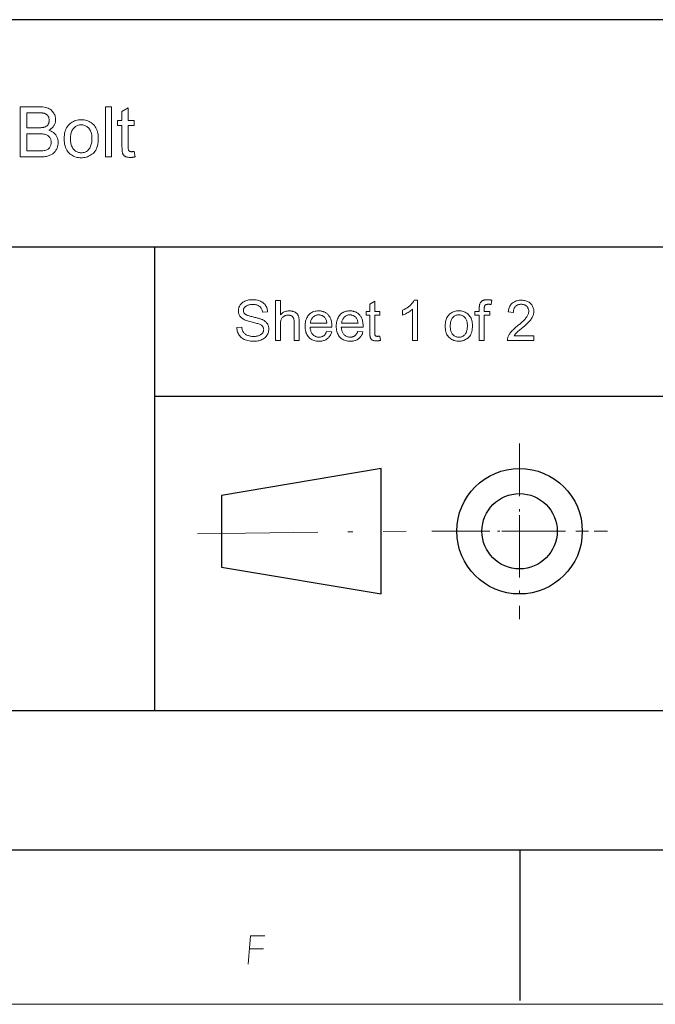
# Model space of a CAD drawing. Extents: x 0 to 841, y 0 to 594.
# Tile 19 of 69: x 528 to 591, y 5 to 103. Entities that reach past the tile are written whole.
import ezdxf

# ---------------------------------------------------------------- set-up
doc = ezdxf.new("R2010")
doc.units = 0
doc.linetypes.add('DASHDOT', pattern=[18.5, 12, -3, 0.5, -3])

msp = doc.modelspace()

# ---------------------------------------------------------------- linework, layer by layer
at = {"color": 7, "lineweight": 25}
for p, q in [((821, 102.684), (458.29, 102.684)), ((458.29, 80.055), (821, 80.055)), ((541.588, 80.055), (541.588, 33.882)), ((541.588, 65.178), (821, 65.178)), ((458.29, 33.882), (821, 33.882)), ((20, 20), (821, 20)), ((458.29, 20), (821, 20)), ((460.781, 20), (821, 20))]:
    msp.add_line(p, q, dxfattribs=at)
at = {"color": 7, "linetype": 'DASHDOT', "lineweight": 13, "ltscale": 0.437375}
for p, q in [((577.963, 60.49), (577.963, 42.995)), ((569.216, 51.742), (586.711, 51.742))]:
    msp.add_line(p, q, dxfattribs=at)
at = {"color": 7, "lineweight": 25, "ltscale": 0.402789}
for p, q in [((564.167, 57.99), (548.28, 55.312)), ((548.28, 48.172), (564.167, 45.495))]:
    msp.add_line(p, q, dxfattribs=at)
at = {"color": 7, "lineweight": 25, "ltscale": 0.312375}
msp.add_line((564.167, 45.495), (564.167, 57.99), dxfattribs=at)
at = {"color": 7, "lineweight": 25, "ltscale": 0.1785}
msp.add_line((548.28, 55.312), (548.28, 48.172), dxfattribs=at)
at = {"color": 7, "lineweight": 13, "ltscale": 0.083732}
msp.add_line((577.963, 53.333), (577.963, 49.984), dxfattribs=at)
at = {"color": 7, "linetype": 'DASHDOT', "lineweight": 13}
msp.add_line((545.869, 51.491), (566.667, 51.742), dxfattribs=at)
at = {"color": 3, "lineweight": 13, "ltscale": 0.03125}
for p, q in [((572.341, 51.742), (571.091, 51.742)), ((571.091, 51.742), (572.341, 51.742)), ((575.018, 51.742), (573.768, 51.742)), ((573.768, 51.742), (575.018, 51.742)), ((582.158, 51.742), (580.908, 51.742)), ((580.908, 51.742), (582.158, 51.742)), ((584.836, 51.742), (583.586, 51.742)), ((583.586, 51.742), (584.836, 51.742))]:
    msp.add_line(p, q, dxfattribs=at)
at = {"color": 7, "lineweight": 13, "ltscale": 0.090428}
msp.add_line((576.206, 51.742), (579.823, 51.742), dxfattribs=at)
at = {"color": 7, "lineweight": 25, "ltscale": 0.375}
msp.add_line((578, 20), (578, 5), dxfattribs=at)
at = {"lineweight": 15}
msp.add_line((5, 4.631), (836, 4.631), dxfattribs=at)
at = {"color": 7, "lineweight": 13}
for points in [[(531.055, 91.675), (531.147, 91.644), (531.234, 91.61), (531.316, 91.573), (531.393, 91.532), (531.466, 91.487), (531.534, 91.438), (531.598, 91.387), (531.656, 91.331), (531.71, 91.272), (531.759, 91.209), (531.803, 91.144), (531.843, 91.076), (531.878, 91.007), (531.909, 90.936), (531.934, 90.863), (531.955, 90.787), (531.972, 90.71), (531.983, 90.631), (531.99, 90.55), (531.993, 90.467), (531.991, 90.384), (531.984, 90.302), (531.974, 90.222), (531.959, 90.143), (531.94, 90.065), (531.917, 89.989), (531.889, 89.914), (531.857, 89.84), (531.821, 89.768), (531.781, 89.697), (531.737, 89.628), (531.69, 89.564), (531.638, 89.503), (531.584, 89.445), (531.525, 89.392), (531.464, 89.342), (531.398, 89.296), (531.329, 89.254), (531.257, 89.215), (531.181, 89.18), (531.1, 89.148), (531.014, 89.12), (530.923, 89.096), (530.826, 89.074), (530.723, 89.056), (530.615, 89.041), (530.501, 89.029), (530.382, 89.021), (530.257, 89.016), (530.127, 89.014), (528.214, 89.014), (528.214, 94.014), (530.09, 94.014), (530.266, 94.011), (530.432, 93.999), (530.588, 93.979), (530.732, 93.951), (530.866, 93.916), (530.989, 93.872), (531.101, 93.821), (531.203, 93.761), (531.294, 93.694), (531.374, 93.619), (531.445, 93.539), (531.508, 93.457), (531.564, 93.373), (531.613, 93.288), (531.654, 93.201), (531.687, 93.112), (531.714, 93.022), (531.732, 92.929), (531.743, 92.835), (531.747, 92.739), (531.745, 92.674), (531.74, 92.61), (531.732, 92.547), (531.72, 92.485), (531.704, 92.424), (531.685, 92.364), (531.663, 92.305), (531.637, 92.247), (531.608, 92.19), (531.575, 92.134), (531.539, 92.079), (531.499, 92.026), (531.456, 91.975), (531.409, 91.927), (531.359, 91.88), (531.305, 91.835), (531.248, 91.792), (531.187, 91.751), (531.123, 91.712)], [(528.875, 91.92), (529.96, 91.92), (530.026, 91.921), (530.089, 91.922), (530.151, 91.924), (530.21, 91.926), (530.267, 91.93), (530.322, 91.934), (530.375, 91.939), (530.426, 91.944), (530.475, 91.951), (530.521, 91.958), (530.566, 91.967), (530.61, 91.978), (530.652, 91.991), (530.694, 92.008), (530.735, 92.026), (530.774, 92.047), (530.813, 92.071), (530.85, 92.096), (530.886, 92.125), (530.922, 92.156), (530.955, 92.19), (530.984, 92.227), (531.01, 92.268), (531.033, 92.312), (531.052, 92.36), (531.068, 92.412), (531.08, 92.467), (531.089, 92.526), (531.094, 92.588), (531.096, 92.654), (531.094, 92.723), (531.089, 92.788), (531.08, 92.85), (531.068, 92.908), (531.052, 92.962), (531.032, 93.012), (531.01, 93.059), (530.983, 93.102), (530.953, 93.142), (530.92, 93.177), (530.884, 93.21), (530.847, 93.239), (530.809, 93.267), (530.769, 93.291), (530.727, 93.313), (530.685, 93.332), (530.641, 93.349), (530.595, 93.363), (530.549, 93.375), (530.501, 93.384), (530.45, 93.391), (530.397, 93.397), (530.342, 93.403), (530.283, 93.408), (530.222, 93.412), (530.158, 93.415), (530.091, 93.418), (530.022, 93.42), (529.95, 93.421), (529.875, 93.421), (528.875, 93.421)], [(537.32, 89.014), (536.706, 89.014), (536.706, 94.014), (537.32, 94.014)], [(539.67, 89.021), (539.616, 89.011), (539.564, 89.002), (539.514, 88.993), (539.465, 88.986), (539.419, 88.98), (539.373, 88.975), (539.33, 88.972), (539.288, 88.969), (539.248, 88.967), (539.21, 88.967), (539.131, 88.968), (539.057, 88.972), (538.988, 88.979), (538.923, 88.989), (538.862, 89.002), (538.805, 89.018), (538.753, 89.036), (538.705, 89.057), (538.662, 89.081), (538.623, 89.108), (538.588, 89.137), (538.555, 89.168), (538.525, 89.2), (538.499, 89.234), (538.475, 89.269), (538.454, 89.306), (538.435, 89.344), (538.42, 89.384), (538.407, 89.425), (538.398, 89.468), (538.39, 89.513), (538.383, 89.562), (538.377, 89.614), (538.372, 89.67), (538.367, 89.729), (538.363, 89.791), (538.361, 89.857), (538.359, 89.926), (538.357, 89.999), (538.357, 90.075), (538.357, 92.159), (537.91, 92.159), (537.91, 92.633), (538.357, 92.633), (538.357, 93.534), (538.971, 93.905), (538.971, 92.633), (539.585, 92.633), (539.585, 92.159), (538.971, 92.159), (538.971, 90.041), (538.971, 89.988), (538.973, 89.938), (538.976, 89.892), (538.98, 89.848), (538.985, 89.808), (538.991, 89.771), (538.998, 89.737), (539.007, 89.706), (539.016, 89.678), (539.027, 89.654), (539.04, 89.632), (539.057, 89.613), (539.076, 89.596), (539.1, 89.581), (539.126, 89.568), (539.157, 89.558), (539.19, 89.55), (539.227, 89.544), (539.268, 89.541), (539.312, 89.54), (539.339, 89.54), (539.365, 89.541), (539.392, 89.542), (539.419, 89.544), (539.447, 89.547), (539.474, 89.55), (539.501, 89.553), (539.529, 89.557), (539.557, 89.562), (539.585, 89.567)], [(534.295, 92.715), (534.439, 92.71), (534.578, 92.696), (534.712, 92.672), (534.841, 92.639), (534.965, 92.596), (535.085, 92.543), (535.199, 92.481), (535.308, 92.409), (535.412, 92.328), (535.511, 92.238), (535.602, 92.138), (535.685, 92.03), (535.757, 91.915), (535.82, 91.791), (535.873, 91.659), (535.916, 91.52), (535.95, 91.372), (535.974, 91.216), (535.989, 91.052), (535.993, 90.88), (535.988, 90.673), (535.972, 90.478), (535.946, 90.296), (535.91, 90.126), (535.863, 89.969), (535.805, 89.824), (535.738, 89.692), (535.659, 89.573), (535.571, 89.465), (535.472, 89.371), (535.366, 89.287), (535.258, 89.212), (535.146, 89.146), (535.033, 89.088), (534.916, 89.04), (534.797, 89), (534.676, 88.969), (534.552, 88.947), (534.424, 88.934), (534.295, 88.929), (534.16, 88.934), (534.028, 88.947), (533.9, 88.97), (533.775, 89.002), (533.655, 89.043), (533.537, 89.093), (533.424, 89.151), (533.314, 89.22), (533.207, 89.297), (533.105, 89.383), (533.009, 89.479), (532.923, 89.586), (532.847, 89.703), (532.781, 89.831), (532.726, 89.969), (532.681, 90.119), (532.645, 90.279), (532.62, 90.449), (532.605, 90.63), (532.6, 90.822), (532.605, 91.008), (532.619, 91.185), (532.644, 91.351), (532.678, 91.508), (532.722, 91.656), (532.775, 91.793), (532.839, 91.921), (532.912, 92.039), (532.995, 92.147), (533.088, 92.246), (533.187, 92.335), (533.292, 92.415), (533.401, 92.485), (533.515, 92.546), (533.633, 92.598), (533.756, 92.64), (533.884, 92.673), (534.016, 92.696), (534.153, 92.71)], [(534.295, 89.434), (534.397, 89.438), (534.495, 89.45), (534.587, 89.469), (534.675, 89.496), (534.757, 89.531), (534.834, 89.574), (534.907, 89.625), (534.974, 89.683), (535.036, 89.749), (535.093, 89.823), (535.145, 89.903), (535.191, 89.988), (535.232, 90.078), (535.268, 90.173), (535.298, 90.273), (535.322, 90.378), (535.341, 90.487), (535.355, 90.602), (535.363, 90.722), (535.366, 90.846), (535.363, 90.978), (535.353, 91.104), (535.338, 91.223), (535.316, 91.335), (535.289, 91.441), (535.255, 91.54), (535.215, 91.632), (535.168, 91.718), (535.116, 91.797), (535.057, 91.869), (534.994, 91.935), (534.928, 91.993), (534.859, 92.045), (534.787, 92.09), (534.712, 92.128), (534.635, 92.159), (534.554, 92.183), (534.471, 92.2), (534.384, 92.21), (534.295, 92.214), (534.203, 92.21), (534.115, 92.2), (534.03, 92.182), (533.948, 92.158), (533.869, 92.126), (533.794, 92.088), (533.723, 92.042), (533.654, 91.99), (533.589, 91.931), (533.527, 91.864), (533.47, 91.791), (533.419, 91.711), (533.374, 91.623), (533.335, 91.53), (533.302, 91.429), (533.275, 91.321), (533.254, 91.207), (533.239, 91.085), (533.23, 90.957), (533.227, 90.822), (533.23, 90.688), (533.24, 90.56), (533.255, 90.439), (533.276, 90.325), (533.304, 90.218), (533.337, 90.118), (533.377, 90.024), (533.423, 89.937), (533.475, 89.857), (533.533, 89.784), (533.595, 89.717), (533.661, 89.658), (533.729, 89.605), (533.801, 89.56), (533.876, 89.521), (533.954, 89.49), (534.034, 89.465), (534.118, 89.448), (534.205, 89.437)], [(528.875, 89.608), (530.12, 89.608), (530.25, 89.61), (530.371, 89.617), (530.484, 89.629), (530.59, 89.645), (530.686, 89.665), (530.775, 89.69), (530.856, 89.72), (530.928, 89.754), (530.992, 89.793), (531.048, 89.836), (531.097, 89.884), (531.141, 89.935), (531.18, 89.989), (531.214, 90.047), (531.242, 90.108), (531.266, 90.173), (531.284, 90.242), (531.297, 90.313), (531.305, 90.389), (531.307, 90.467), (531.304, 90.547), (531.296, 90.623), (531.282, 90.695), (531.263, 90.763), (531.238, 90.829), (531.208, 90.89), (531.172, 90.948), (531.13, 91.002), (531.083, 91.053), (531.031, 91.1), (530.971, 91.143), (530.903, 91.182), (530.825, 91.216), (530.739, 91.245), (530.644, 91.27), (530.54, 91.291), (530.427, 91.306), (530.305, 91.318), (530.174, 91.325), (530.035, 91.327), (528.875, 91.327)], [(552.348, 73.557), (552.34, 73.631), (552.327, 73.702), (552.31, 73.769), (552.289, 73.832), (552.263, 73.891), (552.234, 73.947), (552.2, 73.998), (552.162, 74.046), (552.119, 74.091), (552.073, 74.131), (552.022, 74.167), (551.967, 74.2), (551.908, 74.229), (551.845, 74.254), (551.777, 74.275), (551.706, 74.292), (551.63, 74.306), (551.55, 74.316), (551.466, 74.321), (551.377, 74.323), (551.297, 74.322), (551.219, 74.317), (551.145, 74.31), (551.074, 74.299), (551.006, 74.285), (550.941, 74.268), (550.879, 74.248), (550.82, 74.225), (550.764, 74.2), (550.711, 74.17), (550.663, 74.139), (550.619, 74.104), (550.581, 74.066), (550.547, 74.026), (550.519, 73.983), (550.496, 73.937), (550.478, 73.888), (550.465, 73.837), (550.457, 73.783), (550.455, 73.726), (550.457, 73.675), (550.463, 73.627), (550.473, 73.582), (550.487, 73.54), (550.504, 73.5), (550.526, 73.462), (550.552, 73.428), (550.581, 73.396), (550.615, 73.366), (550.653, 73.34), (550.696, 73.314), (550.746, 73.289), (550.804, 73.264), (550.869, 73.238), (550.941, 73.213), (551.02, 73.188), (551.107, 73.163), (551.201, 73.138), (551.302, 73.112), (551.41, 73.087), (551.507, 73.065), (551.601, 73.043), (551.691, 73.021), (551.778, 72.999), (551.861, 72.977), (551.94, 72.954), (552.015, 72.932), (552.087, 72.909), (552.156, 72.886), (552.22, 72.864), (552.282, 72.839), (552.342, 72.813), (552.4, 72.783), (552.457, 72.752), (552.511, 72.717), (552.564, 72.68), (552.615, 72.641), (552.665, 72.599), (552.712, 72.554), (552.758, 72.507), (552.8, 72.457), (552.838, 72.404), (552.872, 72.348), (552.901, 72.288), (552.926, 72.225), (552.946, 72.158), (552.961, 72.088), (552.972, 72.015), (552.979, 71.939), (552.981, 71.859), (552.977, 71.758), (552.965, 71.66), (552.944, 71.566), (552.916, 71.475), (552.879, 71.387), (552.834, 71.303), (552.78, 71.223), (552.719, 71.146), (552.649, 71.073), (552.571, 71.003), (552.486, 70.938), (552.397, 70.88), (552.302, 70.829), (552.202, 70.784), (552.098, 70.747), (551.988, 70.716), (551.874, 70.692), (551.754, 70.675), (551.629, 70.665), (551.5, 70.662), (551.336, 70.665), (551.18, 70.677), (551.032, 70.695), (550.893, 70.722), (550.763, 70.756), (550.641, 70.797), (550.527, 70.846), (550.422, 70.903), (550.326, 70.967), (550.238, 71.038), (550.158, 71.116), (550.086, 71.198), (550.022, 71.284), (549.966, 71.375), (549.918, 71.471), (549.877, 71.571), (549.845, 71.675), (549.82, 71.784), (549.803, 71.897), (549.795, 72.015), (550.297, 72.059), (550.307, 71.965), (550.323, 71.877), (550.345, 71.794), (550.373, 71.716), (550.407, 71.644), (550.447, 71.576), (550.493, 71.514), (550.545, 71.457), (550.604, 71.405), (550.668, 71.359), (550.736, 71.317), (550.807, 71.28), (550.882, 71.247), (550.958, 71.218), (551.038, 71.194), (551.12, 71.174), (551.206, 71.159), (551.294, 71.148), (551.384, 71.141), (551.478, 71.139), (551.565, 71.141), (551.649, 71.146), (551.73, 71.156), (551.807, 71.168), (551.88, 71.185), (551.95, 71.205), (552.017, 71.229), (552.081, 71.256), (552.14, 71.287), (552.197, 71.322), (552.249, 71.36), (552.296, 71.4), (552.337, 71.443), (552.372, 71.489), (552.403, 71.537), (552.427, 71.588), (552.447, 71.642), (552.46, 71.698), (552.468, 71.757), (552.471, 71.818), (552.468, 71.882), (552.46, 71.942), (552.445, 71.999), (552.425, 72.052), (552.4, 72.102), (552.368, 72.148), (552.331, 72.19), (552.288, 72.229), (552.239, 72.264), (552.185, 72.296), (552.124, 72.326), (552.055, 72.356), (551.978, 72.386), (551.893, 72.415), (551.801, 72.445), (551.701, 72.475), (551.593, 72.504), (551.477, 72.533), (551.354, 72.563), (551.223, 72.592), (551.092, 72.622), (550.968, 72.655), (550.852, 72.69), (550.743, 72.728), (550.642, 72.768), (550.549, 72.81), (550.463, 72.855), (550.384, 72.902), (550.313, 72.951), (550.25, 73.003), (550.194, 73.057), (550.143, 73.115), (550.099, 73.176), (550.06, 73.24), (550.027, 73.307), (550, 73.377), (549.98, 73.451), (549.965, 73.527), (549.956, 73.607), (549.953, 73.69), (549.957, 73.785), (549.968, 73.876), (549.987, 73.963), (550.013, 74.048), (550.047, 74.129), (550.088, 74.207), (550.137, 74.281), (550.194, 74.352), (550.258, 74.42), (550.329, 74.484), (550.407, 74.544), (550.491, 74.597), (550.58, 74.644), (550.674, 74.685), (550.774, 74.72), (550.879, 74.748), (550.99, 74.77), (551.106, 74.785), (551.228, 74.795), (551.355, 74.798), (551.486, 74.795), (551.611, 74.786), (551.731, 74.77), (551.846, 74.748), (551.956, 74.72), (552.06, 74.686), (552.16, 74.645), (552.254, 74.598), (552.343, 74.545), (552.426, 74.486), (552.503, 74.42), (552.573, 74.35), (552.635, 74.274), (552.689, 74.194), (552.736, 74.107), (552.775, 74.016), (552.807, 73.919), (552.831, 73.817), (552.847, 73.71), (552.856, 73.597)], [(556.01, 70.73), (555.516, 70.73), (555.516, 72.558), (555.515, 72.627), (555.51, 72.693), (555.503, 72.755), (555.492, 72.813), (555.478, 72.868), (555.461, 72.92), (555.441, 72.968), (555.418, 73.012), (555.392, 73.053), (555.363, 73.09), (555.331, 73.124), (555.296, 73.154), (555.258, 73.18), (555.217, 73.203), (555.173, 73.223), (555.126, 73.239), (555.076, 73.251), (555.023, 73.26), (554.967, 73.266), (554.908, 73.267), (554.848, 73.265), (554.79, 73.259), (554.733, 73.249), (554.678, 73.234), (554.624, 73.215), (554.571, 73.192), (554.519, 73.165), (554.469, 73.134), (554.419, 73.098), (554.372, 73.059), (554.327, 73.014), (554.287, 72.962), (554.251, 72.904), (554.221, 72.839), (554.195, 72.768), (554.173, 72.69), (554.157, 72.605), (554.145, 72.514), (554.138, 72.417), (554.136, 72.312), (554.136, 70.73), (553.644, 70.73), (553.644, 74.73), (554.136, 74.73), (554.136, 73.295), (554.207, 73.37), (554.282, 73.437), (554.361, 73.496), (554.443, 73.548), (554.529, 73.591), (554.618, 73.627), (554.71, 73.655), (554.806, 73.674), (554.906, 73.686), (555.009, 73.69), (555.065, 73.689), (555.12, 73.686), (555.175, 73.68), (555.23, 73.672), (555.284, 73.662), (555.337, 73.649), (555.39, 73.634), (555.443, 73.617), (555.495, 73.597), (555.546, 73.576), (555.596, 73.552), (555.643, 73.525), (555.686, 73.496), (555.727, 73.464), (555.765, 73.43), (555.799, 73.394), (555.83, 73.355), (555.859, 73.314), (555.884, 73.27), (555.906, 73.224), (555.926, 73.174), (555.944, 73.121), (555.959, 73.065), (555.973, 73.004), (555.984, 72.94), (555.994, 72.872), (556.001, 72.8), (556.006, 72.725), (556.009, 72.646), (556.01, 72.563)], [(564.097, 70.735), (564.054, 70.727), (564.013, 70.72), (563.973, 70.713), (563.934, 70.707), (563.896, 70.703), (563.86, 70.699), (563.825, 70.696), (563.792, 70.693), (563.76, 70.692), (563.729, 70.692), (563.666, 70.693), (563.607, 70.696), (563.552, 70.702), (563.499, 70.71), (563.451, 70.72), (563.406, 70.732), (563.364, 70.747), (563.326, 70.764), (563.291, 70.783), (563.26, 70.805), (563.231, 70.828), (563.205, 70.853), (563.182, 70.878), (563.16, 70.905), (563.141, 70.933), (563.124, 70.963), (563.11, 70.993), (563.097, 71.025), (563.087, 71.058), (563.08, 71.093), (563.073, 71.129), (563.068, 71.168), (563.063, 71.21), (563.059, 71.254), (563.055, 71.301), (563.052, 71.351), (563.05, 71.404), (563.048, 71.459), (563.047, 71.518), (563.047, 71.578), (563.047, 73.245), (562.69, 73.245), (562.69, 73.625), (563.047, 73.625), (563.047, 74.345), (563.538, 74.643), (563.538, 73.625), (564.029, 73.625), (564.029, 73.245), (563.538, 73.245), (563.538, 71.551), (563.539, 71.509), (563.54, 71.469), (563.542, 71.432), (563.545, 71.397), (563.549, 71.365), (563.554, 71.335), (563.56, 71.308), (563.567, 71.283), (563.575, 71.261), (563.583, 71.241), (563.593, 71.224), (563.607, 71.209), (563.622, 71.195), (563.641, 71.183), (563.663, 71.173), (563.687, 71.165), (563.714, 71.158), (563.743, 71.154), (563.776, 71.151), (563.811, 71.15), (563.832, 71.15), (563.854, 71.151), (563.875, 71.152), (563.897, 71.153), (563.919, 71.155), (563.941, 71.158), (563.963, 71.161), (563.985, 71.164), (564.007, 71.168), (564.029, 71.172)], [(567.795, 70.73), (567.303, 70.73), (567.303, 73.859), (567.227, 73.791), (567.146, 73.724), (567.06, 73.659), (566.969, 73.597), (566.873, 73.537), (566.772, 73.479), (566.666, 73.423), (566.555, 73.369), (566.439, 73.317), (566.318, 73.267), (566.318, 73.742), (566.483, 73.825), (566.636, 73.912), (566.779, 74.003), (566.911, 74.098), (567.032, 74.197), (567.142, 74.3), (567.242, 74.406), (567.33, 74.517), (567.408, 74.631), (567.475, 74.749), (567.795, 74.749)], [(575.205, 74.749), (575.132, 74.318), (575.102, 74.323), (575.073, 74.328), (575.044, 74.332), (575.015, 74.335), (574.986, 74.338), (574.957, 74.341), (574.928, 74.343), (574.899, 74.344), (574.871, 74.345), (574.842, 74.345), (574.807, 74.344), (574.774, 74.342), (574.742, 74.338), (574.711, 74.333), (574.681, 74.326), (574.653, 74.318), (574.625, 74.308), (574.6, 74.297), (574.575, 74.284), (574.552, 74.27), (574.53, 74.253), (574.511, 74.231), (574.494, 74.205), (574.479, 74.174), (574.467, 74.139), (574.457, 74.1), (574.449, 74.056), (574.443, 74.008), (574.44, 73.955), (574.438, 73.898), (574.438, 73.625), (574.998, 73.625), (574.998, 73.245), (574.438, 73.245), (574.438, 70.73), (573.947, 70.73), (573.947, 73.245), (573.511, 73.245), (573.511, 73.625), (573.947, 73.625), (573.947, 73.939), (573.948, 73.982), (573.949, 74.024), (573.951, 74.066), (573.954, 74.107), (573.958, 74.147), (573.962, 74.186), (573.967, 74.224), (573.974, 74.262), (573.98, 74.298), (573.988, 74.334), (573.998, 74.369), (574.01, 74.404), (574.025, 74.438), (574.043, 74.471), (574.063, 74.503), (574.086, 74.535), (574.112, 74.566), (574.14, 74.596), (574.171, 74.626), (574.205, 74.655), (574.242, 74.682), (574.283, 74.706), (574.328, 74.728), (574.376, 74.746), (574.429, 74.762), (574.485, 74.775), (574.544, 74.785), (574.608, 74.792), (574.676, 74.797), (574.747, 74.798), (574.791, 74.798), (574.835, 74.796), (574.88, 74.794), (574.925, 74.79), (574.971, 74.786), (575.017, 74.78), (575.063, 74.774), (575.11, 74.767), (575.157, 74.758)], [(579.393, 70.73), (576.744, 70.73), (576.746, 70.798), (576.753, 70.865), (576.765, 70.934), (576.782, 71.002), (576.803, 71.07), (576.829, 71.139), (576.86, 71.207), (576.895, 71.276), (576.935, 71.345), (576.98, 71.415), (577.031, 71.486), (577.091, 71.56), (577.159, 71.638), (577.235, 71.72), (577.319, 71.805), (577.411, 71.893), (577.512, 71.985), (577.621, 72.081), (577.738, 72.18), (577.863, 72.282), (577.941, 72.346), (578.018, 72.41), (578.093, 72.475), (578.166, 72.541), (578.237, 72.607), (578.307, 72.673), (578.375, 72.741), (578.442, 72.809), (578.506, 72.877), (578.569, 72.947), (578.629, 73.016), (578.681, 73.086), (578.728, 73.156), (578.768, 73.226), (578.803, 73.296), (578.831, 73.366), (578.852, 73.436), (578.868, 73.506), (578.877, 73.576), (578.88, 73.647), (578.878, 73.706), (578.872, 73.764), (578.861, 73.819), (578.846, 73.872), (578.827, 73.923), (578.803, 73.972), (578.776, 74.019), (578.743, 74.064), (578.707, 74.107), (578.666, 74.147), (578.622, 74.185), (578.576, 74.218), (578.528, 74.248), (578.477, 74.274), (578.424, 74.296), (578.369, 74.313), (578.311, 74.327), (578.251, 74.337), (578.189, 74.343), (578.125, 74.345), (578.06, 74.343), (577.997, 74.337), (577.936, 74.327), (577.878, 74.313), (577.821, 74.294), (577.767, 74.272), (577.715, 74.245), (577.665, 74.215), (577.617, 74.18), (577.571, 74.142), (577.528, 74.099), (577.49, 74.052), (577.456, 74.002), (577.427, 73.947), (577.402, 73.888), (577.382, 73.826), (577.366, 73.759), (577.354, 73.688), (577.347, 73.613), (577.344, 73.535), (576.84, 73.592), (576.852, 73.702), (576.87, 73.806), (576.895, 73.905), (576.926, 73.999), (576.963, 74.088), (577.006, 74.171), (577.055, 74.249), (577.11, 74.322), (577.172, 74.389), (577.239, 74.452), (577.312, 74.508), (577.388, 74.559), (577.468, 74.603), (577.552, 74.642), (577.64, 74.675), (577.732, 74.701), (577.827, 74.722), (577.926, 74.737), (578.029, 74.746), (578.136, 74.749), (578.251, 74.746), (578.361, 74.736), (578.466, 74.72), (578.565, 74.697), (578.66, 74.667), (578.749, 74.632), (578.833, 74.589), (578.912, 74.54), (578.985, 74.485), (579.054, 74.423), (579.116, 74.356), (579.172, 74.287), (579.221, 74.215), (579.264, 74.14), (579.3, 74.063), (579.33, 73.983), (579.353, 73.9), (579.369, 73.815), (579.379, 73.727), (579.383, 73.636), (579.38, 73.559), (579.371, 73.481), (579.358, 73.404), (579.338, 73.326), (579.313, 73.249), (579.283, 73.171), (579.247, 73.092), (579.205, 73.014), (579.158, 72.935), (579.106, 72.857), (579.045, 72.775), (578.973, 72.688), (578.89, 72.596), (578.796, 72.499), (578.691, 72.396), (578.575, 72.288), (578.448, 72.174), (578.311, 72.056), (578.162, 71.932), (578.002, 71.802), (577.918, 71.734), (577.84, 71.667), (577.768, 71.603), (577.702, 71.54), (577.641, 71.479), (577.586, 71.421), (577.538, 71.364), (577.495, 71.309), (577.457, 71.256), (577.426, 71.205), (579.393, 71.205)], [(559.268, 72.053), (557.099, 72.053), (557.107, 71.959), (557.119, 71.87), (557.136, 71.785), (557.157, 71.705), (557.182, 71.63), (557.212, 71.558), (557.246, 71.492), (557.284, 71.43), (557.326, 71.372), (557.373, 71.319), (557.423, 71.271), (557.476, 71.228), (557.53, 71.19), (557.588, 71.157), (557.648, 71.129), (557.71, 71.106), (557.774, 71.088), (557.841, 71.076), (557.911, 71.068), (557.983, 71.065), (558.038, 71.067), (558.092, 71.071), (558.143, 71.079), (558.193, 71.089), (558.241, 71.103), (558.288, 71.119), (558.332, 71.138), (558.375, 71.161), (558.416, 71.186), (558.455, 71.214), (558.492, 71.245), (558.528, 71.28), (558.561, 71.317), (558.593, 71.357), (558.623, 71.401), (558.652, 71.447), (558.678, 71.497), (558.703, 71.549), (558.726, 71.604), (558.747, 71.663), (559.252, 71.6), (559.225, 71.512), (559.194, 71.427), (559.159, 71.347), (559.121, 71.271), (559.078, 71.2), (559.031, 71.132), (558.979, 71.069), (558.924, 71.01), (558.865, 70.955), (558.801, 70.904), (558.734, 70.858), (558.664, 70.817), (558.59, 70.781), (558.513, 70.749), (558.433, 70.722), (558.35, 70.7), (558.263, 70.683), (558.173, 70.671), (558.079, 70.664), (557.983, 70.662), (557.855, 70.666), (557.733, 70.678), (557.617, 70.698), (557.507, 70.726), (557.402, 70.762), (557.303, 70.806), (557.21, 70.857), (557.122, 70.917), (557.04, 70.985), (556.964, 71.061), (556.894, 71.144), (556.832, 71.233), (556.777, 71.328), (556.729, 71.428), (556.688, 71.534), (556.655, 71.647), (556.63, 71.765), (556.611, 71.889), (556.6, 72.018), (556.597, 72.154), (556.6, 72.288), (556.611, 72.418), (556.629, 72.542), (556.654, 72.661), (556.686, 72.774), (556.725, 72.883), (556.771, 72.986), (556.825, 73.084), (556.885, 73.177), (556.953, 73.265), (557.027, 73.345), (557.107, 73.418), (557.193, 73.482), (557.284, 73.537), (557.382, 73.584), (557.485, 73.622), (557.594, 73.652), (557.708, 73.673), (557.829, 73.686), (557.956, 73.69), (558.019, 73.689), (558.081, 73.685), (558.143, 73.678), (558.205, 73.668), (558.266, 73.655), (558.327, 73.64), (558.387, 73.622), (558.447, 73.601), (558.506, 73.578), (558.565, 73.551), (558.623, 73.521), (558.679, 73.488), (558.733, 73.45), (558.786, 73.409), (558.836, 73.363), (558.885, 73.314), (558.933, 73.261), (558.978, 73.204), (559.021, 73.143), (559.063, 73.078), (559.102, 73.007), (559.137, 72.93), (559.168, 72.845), (559.194, 72.753), (559.217, 72.654), (559.235, 72.548), (559.25, 72.435), (559.26, 72.315), (559.266, 72.188)], [(562.376, 72.053), (560.207, 72.053), (560.215, 71.959), (560.227, 71.87), (560.244, 71.785), (560.265, 71.705), (560.29, 71.63), (560.32, 71.558), (560.354, 71.492), (560.392, 71.43), (560.434, 71.372), (560.481, 71.319), (560.531, 71.271), (560.583, 71.228), (560.638, 71.19), (560.696, 71.157), (560.755, 71.129), (560.818, 71.106), (560.882, 71.088), (560.949, 71.076), (561.019, 71.068), (561.091, 71.065), (561.146, 71.067), (561.199, 71.071), (561.251, 71.079), (561.301, 71.089), (561.349, 71.103), (561.395, 71.119), (561.44, 71.138), (561.483, 71.161), (561.523, 71.186), (561.563, 71.214), (561.6, 71.245), (561.635, 71.28), (561.669, 71.317), (561.701, 71.357), (561.731, 71.401), (561.759, 71.447), (561.786, 71.497), (561.811, 71.549), (561.833, 71.604), (561.855, 71.663), (562.359, 71.6), (562.333, 71.512), (562.302, 71.427), (562.267, 71.347), (562.228, 71.271), (562.185, 71.2), (562.138, 71.132), (562.087, 71.069), (562.032, 71.01), (561.973, 70.955), (561.909, 70.904), (561.842, 70.858), (561.772, 70.817), (561.698, 70.781), (561.621, 70.749), (561.541, 70.722), (561.457, 70.7), (561.371, 70.683), (561.281, 70.671), (561.187, 70.664), (561.091, 70.662), (560.963, 70.666), (560.841, 70.678), (560.725, 70.698), (560.615, 70.726), (560.51, 70.762), (560.411, 70.806), (560.317, 70.857), (560.23, 70.917), (560.148, 70.985), (560.071, 71.061), (560.002, 71.144), (559.939, 71.233), (559.884, 71.328), (559.837, 71.428), (559.796, 71.534), (559.763, 71.647), (559.738, 71.765), (559.719, 71.889), (559.708, 72.018), (559.705, 72.154), (559.708, 72.288), (559.719, 72.418), (559.737, 72.542), (559.761, 72.661), (559.794, 72.774), (559.833, 72.883), (559.879, 72.986), (559.932, 73.084), (559.993, 73.177), (560.061, 73.265), (560.135, 73.345), (560.215, 73.418), (560.3, 73.482), (560.392, 73.537), (560.489, 73.584), (560.592, 73.622), (560.701, 73.652), (560.816, 73.673), (560.937, 73.686), (561.063, 73.69), (561.126, 73.689), (561.189, 73.685), (561.251, 73.678), (561.313, 73.668), (561.374, 73.655), (561.435, 73.64), (561.495, 73.622), (561.555, 73.601), (561.614, 73.578), (561.673, 73.551), (561.731, 73.521), (561.787, 73.488), (561.841, 73.45), (561.894, 73.409), (561.944, 73.363), (561.993, 73.314), (562.04, 73.261), (562.086, 73.204), (562.129, 73.143), (562.171, 73.078), (562.21, 73.007), (562.245, 72.93), (562.275, 72.845), (562.302, 72.753), (562.325, 72.654), (562.343, 72.548), (562.357, 72.435), (562.368, 72.315), (562.374, 72.188)], [(571.912, 73.69), (572.027, 73.686), (572.138, 73.675), (572.246, 73.656), (572.349, 73.629), (572.448, 73.595), (572.544, 73.553), (572.635, 73.503), (572.722, 73.446), (572.805, 73.381), (572.885, 73.308), (572.958, 73.229), (573.024, 73.143), (573.081, 73.05), (573.132, 72.951), (573.174, 72.846), (573.209, 72.734), (573.236, 72.616), (573.255, 72.491), (573.267, 72.36), (573.271, 72.222), (573.266, 72.057), (573.254, 71.901), (573.233, 71.755), (573.204, 71.619), (573.166, 71.493), (573.12, 71.378), (573.066, 71.272), (573.003, 71.176), (572.932, 71.091), (572.853, 71.015), (572.769, 70.948), (572.682, 70.888), (572.593, 70.835), (572.502, 70.789), (572.409, 70.75), (572.314, 70.718), (572.217, 70.693), (572.117, 70.676), (572.016, 70.665), (571.912, 70.662), (571.804, 70.665), (571.698, 70.676), (571.596, 70.694), (571.496, 70.72), (571.4, 70.752), (571.306, 70.792), (571.215, 70.839), (571.127, 70.894), (571.042, 70.956), (570.96, 71.024), (570.883, 71.101), (570.814, 71.187), (570.754, 71.281), (570.701, 71.383), (570.657, 71.494), (570.62, 71.613), (570.592, 71.741), (570.572, 71.878), (570.56, 72.022), (570.556, 72.176), (570.56, 72.325), (570.571, 72.466), (570.591, 72.599), (570.618, 72.725), (570.653, 72.843), (570.696, 72.953), (570.747, 73.055), (570.805, 73.149), (570.872, 73.236), (570.946, 73.315), (571.026, 73.386), (571.109, 73.45), (571.197, 73.506), (571.288, 73.555), (571.383, 73.596), (571.481, 73.63), (571.583, 73.656), (571.689, 73.675), (571.799, 73.687)], [(558.763, 72.457), (558.755, 72.543), (558.743, 72.624), (558.726, 72.7), (558.705, 72.771), (558.68, 72.837), (558.65, 72.898), (558.616, 72.955), (558.578, 73.006), (558.536, 73.053), (558.489, 73.094), (558.44, 73.131), (558.389, 73.164), (558.338, 73.194), (558.286, 73.219), (558.234, 73.24), (558.18, 73.258), (558.125, 73.272), (558.069, 73.281), (558.013, 73.287), (557.956, 73.289), (557.887, 73.287), (557.822, 73.28), (557.759, 73.268), (557.698, 73.252), (557.64, 73.231), (557.584, 73.206), (557.531, 73.176), (557.48, 73.141), (557.431, 73.101), (557.385, 73.057), (557.342, 73.009), (557.303, 72.959), (557.268, 72.906), (557.236, 72.85), (557.209, 72.791), (557.185, 72.73), (557.164, 72.666), (557.148, 72.599), (557.135, 72.529), (557.126, 72.457)], [(561.871, 72.457), (561.863, 72.543), (561.85, 72.624), (561.834, 72.7), (561.813, 72.771), (561.787, 72.837), (561.758, 72.898), (561.724, 72.955), (561.686, 73.006), (561.643, 73.053), (561.597, 73.094), (561.547, 73.131), (561.497, 73.164), (561.446, 73.194), (561.394, 73.219), (561.341, 73.24), (561.287, 73.258), (561.233, 73.272), (561.177, 73.281), (561.121, 73.287), (561.063, 73.289), (560.995, 73.287), (560.93, 73.28), (560.866, 73.268), (560.806, 73.252), (560.747, 73.231), (560.692, 73.206), (560.638, 73.176), (560.587, 73.141), (560.539, 73.101), (560.493, 73.057), (560.45, 73.009), (560.411, 72.959), (560.376, 72.906), (560.344, 72.85), (560.316, 72.791), (560.292, 72.73), (560.272, 72.666), (560.256, 72.599), (560.243, 72.529), (560.234, 72.457)], [(571.912, 71.065), (571.994, 71.069), (572.072, 71.078), (572.146, 71.093), (572.216, 71.115), (572.282, 71.143), (572.343, 71.177), (572.401, 71.218), (572.455, 71.264), (572.505, 71.317), (572.55, 71.376), (572.592, 71.441), (572.629, 71.509), (572.662, 71.581), (572.69, 71.657), (572.714, 71.737), (572.734, 71.82), (572.749, 71.908), (572.76, 72), (572.766, 72.095), (572.769, 72.195), (572.766, 72.301), (572.759, 72.402), (572.746, 72.497), (572.729, 72.587), (572.707, 72.671), (572.68, 72.75), (572.648, 72.824), (572.611, 72.893), (572.569, 72.956), (572.522, 73.014), (572.471, 73.066), (572.418, 73.113), (572.363, 73.154), (572.306, 73.19), (572.246, 73.22), (572.184, 73.245), (572.119, 73.264), (572.052, 73.278), (571.983, 73.286), (571.912, 73.289), (571.838, 73.286), (571.768, 73.278), (571.7, 73.264), (571.634, 73.244), (571.571, 73.219), (571.511, 73.188), (571.454, 73.152), (571.399, 73.11), (571.347, 73.063), (571.298, 73.009), (571.252, 72.951), (571.211, 72.887), (571.175, 72.817), (571.144, 72.742), (571.118, 72.661), (571.096, 72.575), (571.079, 72.484), (571.067, 72.387), (571.06, 72.284), (571.058, 72.176), (571.06, 72.068), (571.068, 71.966), (571.08, 71.87), (571.097, 71.778), (571.119, 71.693), (571.146, 71.612), (571.177, 71.537), (571.214, 71.468), (571.256, 71.404), (571.302, 71.345), (571.352, 71.292), (571.405, 71.244), (571.459, 71.202), (571.517, 71.166), (571.577, 71.135), (571.639, 71.11), (571.703, 71.091), (571.771, 71.077), (571.84, 71.068)]]:
    msp.add_lwpolyline(points, close=True, dxfattribs=at)
for points in [[(550.927, 8.635), (551.068, 10.21), (551.172, 11.435), (552.573, 11.435)], [(551.068, 10.14), (552.467, 10.14)]]:
    msp.add_lwpolyline(points, dxfattribs=at)
at = {"color": 7, "lineweight": 25}
for radius in [6.25, 3.75]:
    msp.add_circle((577.963, 51.742), radius, dxfattribs=at)

doc.saveas('drawing.dxf')
